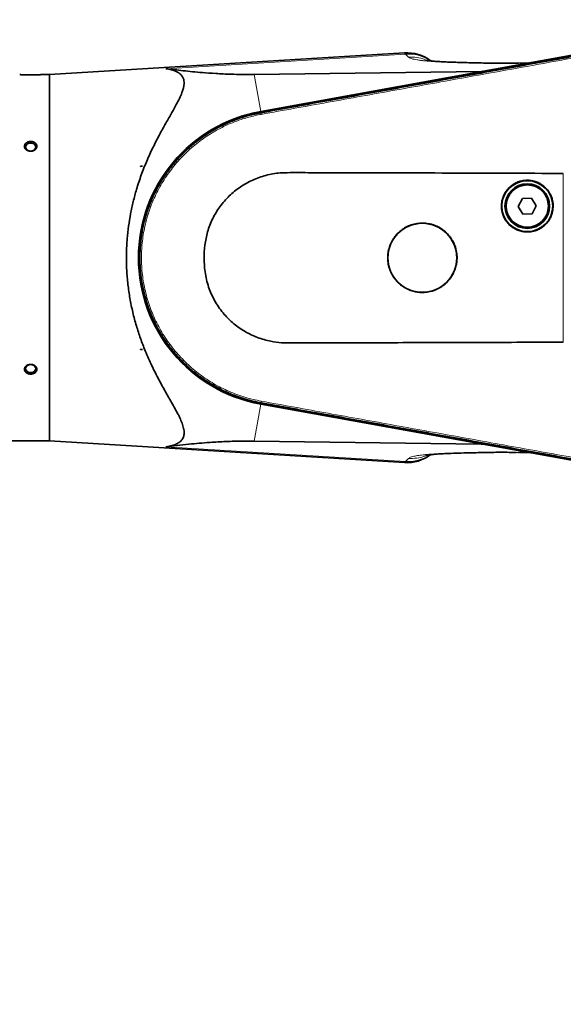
# Model space of a CAD drawing. Header units: millimetres. Extents: x 0 to 14900, y 0 to 10500.
# Tile 25 of 58: x 4813 to 5160, y 6183 to 6812. Entities that reach past the tile are written whole.
import ezdxf

# ---------------------------------------------------------------- set-up
doc = ezdxf.new("R2010")
doc.units = ezdxf.units.MM
doc.header["$LTSCALE"] = 25
doc.linetypes.add('PHANTOM', pattern=[12.7, 6.35, -1.27, 1.27, -1.27, 1.27, -1.27])
doc.styles.add('SLDTEXTSTYLE0', font='TXT', dxfattribs={"width": 0.605})
doc.dimstyles.new('SLDDIMSTYLE0', dxfattribs={"dimtxt": 87.5, "dimasz": 87.5, "dimexe": 0, "dimexo": 0.0625, "dimgap": 21.875, "dimtad": 1, "dimdec": 0, "dimrnd": 1e-09, "dimzin": 12, "dimdsep": 46, "dimtxsty": 'SLDTEXTSTYLE0', "dimsah": 1, "dimcen": 0.09, "dimadec": 0, "dimazin": 3, "dimtfac": 1, "dimtofl": 0, "dimtmove": 0, "dimatfit": 3, "dimfxl": 1, "dimfrac": 2, "dimtolj": 1, "dimtzin": 12, "dimarcsym": 0})

# ---------------------------------------------------------------- blocks, each defined once
blk = doc.blocks.new('_D_5')
at = {"color": 7, "linetype": 'Continuous', "lineweight": 0}
for p, q in [((3807.99, 8065.25), (7066.98, 8065.25)), ((7029.48, 8065.25), (7029.48, 4545.24)), ((3838.89, 4545.24), (7066.98, 4545.24))]:
    blk.add_line(p, q, dxfattribs=at)
at = {"color": 7, "linetype": 'Continuous', "lineweight": 18}
for points in [[(7029.48, 8065.25), (7016.98, 7977.75), (7041.98, 7977.75)], [(7029.48, 4545.24), (7041.98, 4632.74), (7016.98, 4632.74)]]:
    blk.add_solid(points, dxfattribs=at)
at = {"color": 7, "linetype": 'Continuous', "lineweight": 18, "insert": (6916.69, 6171.57), "char_height": 87.5, "attachment_point": 1, "rotation": 90, "style": 'SLDTEXTSTYLE0'}
blk.add_mtext('3520', dxfattribs=at)

msp = doc.modelspace()

# ---------------------------------------------------------------- linework, layer by layer
at = {"color": 7, "linetype": 'Continuous', "lineweight": 35}
for p, q in [((5223.4175951, 6799.9958281), (4967.3980144, 6753.7290551)), ((4967.4109196, 6753.6249279), (5223.2498295, 6799.8752487)), ((5059.1491604, 6791.1062521), (4832.4923585, 6777.2433282)), ((5131.9481104, 6784.5431416), (5136.2012141, 6784.6846255)), ((5137.9044154, 6784.6217557), (5136.2012141, 6784.6846255)), ((4832.4923585, 6777.2433282), (4827.4923585, 6777.2433282)), ((4832.4923585, 6777.2433282), (4832.4923585, 6543.2433282)), ((4963.1349636, 6777.3188671), (5108.2961072, 6779.2710678)), ((4967.5447636, 6752.8845542), (4967.5588697, 6752.8870985)), ((4890.5428806, 6718.5715235), (4890.5428806, 6718.7433282)), ((4891.9035348, 6718.7433282), (4890.5428806, 6718.5715235)), ((4890.5428806, 6718.7433282), (4890.6261017, 6718.7433282)), ((4890.6261017, 6718.7433282), (4890.5428806, 6718.5715235)), ((4890.6261017, 6718.7433282), (4891.9035348, 6718.7433282)), ((5134.4548531, 6698.1532054), (5131.7215274, 6693.0677099)), ((5140.2256842, 6698.3288237), (5134.4548531, 6698.1532054)), ((5143.2631896, 6693.4189465), (5140.2256842, 6698.3288237)), ((5131.7215274, 6693.0677099), (5134.7590329, 6688.1578327)), ((5140.529864, 6688.333451), (5143.2631896, 6693.4189465)), ((5134.7590329, 6688.1578327), (5140.529864, 6688.333451)), ((4890.5428806, 6601.915133), (4891.9035348, 6601.7433282)), ((4890.5428806, 6601.7433282), (4890.5428806, 6601.915133)), ((4890.5428806, 6601.915133), (4890.6261017, 6601.7433282)), ((4890.6261017, 6601.7433282), (4890.5428806, 6601.7433282)), ((4890.6261017, 6601.7433282), (4891.9035348, 6601.7433282)), ((4967.3865434, 6566.759675), (5223.0446579, 6520.5258292)), ((5223.2498295, 6520.6114078), (4967.4109196, 6566.8617286)), ((4967.5557069, 6567.6004162), (4967.5448142, 6567.6023817)), ((4806.4923585, 6543.2433282), (4832.4923585, 6543.2433282)), ((4832.4923585, 6543.2433282), (5059.1418268, 6529.3808529)), ((5108.1459074, 6541.2248078), (4963.1201644, 6543.167988)), ((5131.5578394, 6535.8957734), (5131.9735082, 6535.886417)), ((5137.8047847, 6535.8612231), (5136.2012349, 6535.8020317))]:
    msp.add_line(p, q, dxfattribs=at)
at = {"color": 8, "linetype": 'Continuous', "lineweight": 18}
for p, q in [((5059.7463473, 6790.3270017), (4906.7345927, 6781.0267254)), ((5061.6694618, 6788.4038872), (5059.7463473, 6790.3270017)), ((5108.2961072, 6779.2710678), (5137.9044154, 6784.6217557)), ((4963.1349636, 6777.3188671), (4967.3980144, 6753.7290551)), ((4967.5447636, 6752.8845542), (4967.4109196, 6753.6249279)), ((4967.7298993, 6751.860455), (4967.5588697, 6752.8870985)), ((5160.4923585, 6606.3520356), (5160.4923585, 6714.1275637)), ((4963.1201644, 6543.167988), (4967.3865434, 6566.759675)), ((4967.5448142, 6567.6023817), (4967.4109196, 6566.8617286)), ((4967.729947, 6568.6264653), (4967.5557069, 6567.6004162)), ((5137.8047847, 6535.8612231), (5108.1459074, 6541.2248078)), ((5059.7463473, 6530.1596548), (4906.7345927, 6539.459931)), ((5059.7463473, 6530.1596548), (5061.6694618, 6532.0827692))]:
    msp.add_line(p, q, dxfattribs=at)
at = {"color": 7, "linetype": 'Continuous', "lineweight": 35, "flags": 128}
for points in [[(4820.4923585, 6728.433446), (4821.5476318, 6728.5731507), (4822.4885499, 6728.9771257), (4823.2131496, 6729.6015941), (4823.6429094, 6730.378885), (4823.7312581, 6731.2247668), (4823.4686218, 6732.0475752), (4822.8834612, 6732.758146), (4822.0391876, 6733.279478), (4821.027291, 6733.5550767), (4819.9574261, 6733.5550767), (4818.9455295, 6733.279478), (4818.1012558, 6732.758146), (4817.5160952, 6732.0475752), (4817.2534589, 6731.2247668), (4817.3418077, 6730.378885), (4817.7715675, 6729.6015941), (4818.4961672, 6728.9771257), (4819.4370853, 6728.5731507), (4820.4923585, 6728.433446)], [(4820.4923585, 6592.0532104), (4821.5476318, 6591.9135057), (4822.4885499, 6591.5095307), (4823.2131496, 6590.8850623), (4823.6429094, 6590.1077715), (4823.7312581, 6589.2618896), (4823.4686218, 6588.4390813), (4822.8834612, 6587.7285104), (4822.0391876, 6587.2071784), (4821.027291, 6586.9315797), (4819.9574261, 6586.9315797), (4818.9455295, 6587.2071784), (4818.1012558, 6587.7285104), (4817.5160952, 6588.4390813), (4817.2534589, 6589.2618896), (4817.3418077, 6590.1077715), (4817.7715675, 6590.8850623), (4818.4961672, 6591.5095307), (4819.4370853, 6591.9135057), (4820.4923585, 6592.0532104)]]:
    msp.add_lwpolyline(points, dxfattribs=at)
at = {"color": 7, "linetype": 'Continuous', "lineweight": 35}
for centre, radius in [((5137.4923585, 6693.2433282), 16.25), ((5137.4923585, 6693.2433282), 14.25), ((5137.4923585, 6693.2433282), 13.5), ((5070.4923585, 6660.2433282), 22.0019772)]:
    msp.add_circle(centre, radius, dxfattribs=at)
at = {"color": 8, "linetype": 'Continuous', "lineweight": 18}
msp.add_circle((5137.4923585, 6693.2433282), 13.85, dxfattribs=at)
at = {"color": 7, "linetype": 'Continuous', "lineweight": 18}
msp.add_arc((3757.9923585, 5325.2433282), 2740.01, 5.0785834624, 154.8428782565, dxfattribs=at)
at = {"color": 7, "linetype": 'PHANTOM', "lineweight": 18}
msp.add_arc((4888.6758285, 5424.1577751), 1605.01, 5.1344227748, 102.1581866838, dxfattribs=at)
at = {"color": 7, "linetype": 'Continuous', "lineweight": 35}
for centre, radius, start, end in [((5060.6503522, 6766.1513517), 25, 53.2450592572, 93.4408436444), ((4984.2923585, 6660.2433282), 95, 100.2436917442, 259.7492778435), ((4984.2923585, 6660.2433282), 94.8952377, 100.2472045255, 259.7527954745), ((5060.6503522, 6554.3353047), 25, 266.5396324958, 306.739905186)]:
    msp.add_arc(centre, radius, start, end, dxfattribs=at)
at = {"color": 8, "linetype": 'Continuous', "lineweight": 18}
for centre, radius, start, end in [((5061.5632249, 6765.7479745), 24.6460873, 55.9717387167, 94.2276054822), ((5061.5570203, 6554.7619247), 24.6688107, 265.7907457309, 304.0398027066)]:
    msp.add_arc(centre, radius, start, end, dxfattribs=at)
at = {"color": 7, "linetype": 'Continuous', "lineweight": 35}
for centre, major_axis, ratio, start_param, end_param in [((5135.6036054, 6790.2236437), (-4.1026518, 5.0626401), 0.5859279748, 2.6685816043, 2.8302501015), ((5123.0785036, 6787.9601604), (15.8515266, 8.3333116), 0.1553294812, 3.4379656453, 3.5996341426), ((5122.9120033, 6532.5367434), (15.8351561, -8.332127), 0.1555134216, 2.6834198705, 2.845177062), ((5135.5051004, 6530.2593766), (4.1015036, 5.0626932), 0.5860410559, 0.3112158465, 0.472973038)]:
    msp.add_ellipse(centre, major_axis=major_axis, ratio=ratio, start_param=start_param, end_param=end_param, dxfattribs=at)
for points, knots in [([(4967.5588697, 6752.8870985), (4970.8452439, 6753.480804), (4977.4179296, 6754.6682036), (4987.275831, 6756.4538045), (5000.4211305, 6758.8289626), (5016.8525756, 6761.7942945), (5043.1428634, 6766.5434309), (5076.0057431, 6772.477239), (5115.4411589, 6779.5997986), (5148.3039933, 6785.5353023), (5174.5942324, 6790.2842504), (5191.0256279, 6793.2524002), (5204.0867006, 6795.6129175), (5213.7777153, 6797.362096), (5220.1822829, 6798.5198954), (5223.3845689, 6799.0987956)], [0, 0, 0, 0, 0.0385379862, 0.07707524, 0.1156129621, 0.1926873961, 0.2697618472, 0.4239107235, 0.5780595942, 0.7322084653, 0.8092829, 0.8863573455, 0.924894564, 0.9624472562, 1, 1, 1, 1]), ([(5131.9472579, 6784.6106724), (5130.9932474, 6784.5895593), (5127.4364322, 6784.5108439), (5121.8156017, 6784.4928727), (5115.2701201, 6784.5263158), (5109.5823783, 6784.628755), (5104.2540388, 6784.771948), (5099.0827923, 6784.8870456), (5094.1185989, 6785.0148143), (5089.6252537, 6785.1560723), (5085.4650833, 6785.3224666), (5081.6243903, 6785.524362), (5078.5701312, 6785.7424271), (5076.2297717, 6785.9620079), (5074.5403058, 6786.1627671), (5073.5123199, 6786.3080896), (5072.9824659, 6786.3930302), (5072.9213027, 6786.3943381), (5072.8930101, 6786.3949431)], [0, 0, 0, 0, 0.0354510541, 0.1321713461, 0.2210793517, 0.302043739, 0.3757689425, 0.4584586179, 0.5314566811, 0.6009833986, 0.6707245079, 0.7406671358, 0.8117431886, 0.8600693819, 0.9074549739, 0.9491422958, 0.9764744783, 1, 1, 1, 1]), ([(4906.7345927, 6539.459931), (4908.1329463, 6539.6911107), (4910.6261841, 6540.1032997), (4913.6253624, 6541.2439722), (4915.9362414, 6542.6830815), (4917.5724747, 6544.571554), (4918.4367176, 6546.9151496), (4918.5115195, 6549.6890007), (4917.8220737, 6552.8323697), (4916.5200114, 6556.2703797), (4914.8088471, 6559.8664379), (4912.7494189, 6563.721099), (4909.9065845, 6568.7690975), (4906.1995475, 6575.2301774), (4901.7285307, 6583.3907113), (4897.2959126, 6592.2642304), (4893.432293, 6601.0989318), (4890.2149916, 6609.6758599), (4887.6029167, 6617.8724281), (4885.3682101, 6626.4794562), (4883.6078659, 6635.3491351), (4882.3687678, 6644.3825402), (4881.6695262, 6653.5672123), (4881.5409101, 6662.9564229), (4881.9909394, 6671.9608615), (4882.9142521, 6680.4390162), (4884.2082501, 6688.3803506), (4885.910978, 6696.219112), (4888.1715262, 6704.5485746), (4891.0502177, 6713.2263179), (4894.5891229, 6722.1573019), (4898.490415, 6730.688186), (4902.6065315, 6738.7315684), (4906.7637833, 6746.2446527), (4910.4543018, 6752.6752801), (4913.3837588, 6757.907298), (4915.5488075, 6762.0986795), (4917.0018149, 6765.396013), (4917.9086287, 6768.1086881), (4918.3867686, 6770.312298), (4918.5016038, 6772.3434), (4918.2296224, 6774.1765461), (4917.5556793, 6775.7859612), (4916.5057006, 6777.1790237), (4915.0937181, 6778.3568732), (4913.0779898, 6779.4784803), (4910.3500056, 6780.4464905), (4907.9430301, 6780.8327842), (4906.7345927, 6781.0267254)], [0, 0, 0, 0, 0.0229773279, 0.0409681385, 0.0591241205, 0.0784023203, 0.0964497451, 0.114800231, 0.1343479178, 0.1521112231, 0.1700892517, 0.1880732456, 0.2062589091, 0.2372394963, 0.268443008, 0.3002916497, 0.332377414, 0.3569642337, 0.3816924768, 0.4069112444, 0.4323224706, 0.4569179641, 0.4817235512, 0.5072203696, 0.5329645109, 0.5548506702, 0.5768830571, 0.5993481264, 0.6219497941, 0.6503438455, 0.6789579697, 0.7081852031, 0.7375962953, 0.7666060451, 0.7957922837, 0.8182166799, 0.8370334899, 0.8559773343, 0.8689444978, 0.8819089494, 0.89506359, 0.908216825, 0.9212120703, 0.9342088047, 0.9473992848, 0.9605925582, 0.9802152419, 1, 1, 1, 1]), ([(4906.7345927, 6781.0267254), (4910.3686984, 6780.5790754), (4915.8266031, 6779.9067694), (4923.7575441, 6779.0959898), (4930.6054438, 6778.4819275), (4937.1731093, 6778.0039994), (4943.4104249, 6777.663555), (4948.8694142, 6777.4397027), (4954.1487016, 6777.3157635), (4959.1288208, 6777.2810003), (4961.7997765, 6777.3062467), (4963.1349636, 6777.3188671)], [0, 0, 0, 0, 0.2430467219, 0.3650212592, 0.486978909, 0.6418181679, 0.7199882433, 0.7981331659, 0.8980310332, 0.9490266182, 1, 1, 1, 1]), ([(4813.4923585, 6777.2433282), (4813.5109963, 6777.2422688), (4813.5477297, 6777.2401807), (4813.8403176, 6777.2239886), (4814.2555703, 6777.2022733), (4814.7582466, 6777.1779685), (4815.2355702, 6777.1567942), (4815.8410422, 6777.1323402), (4816.4487355, 6777.1108024), (4817.1101513, 6777.0913321), (4817.6355018, 6777.0780511), (4818.1811011, 6777.0666248), (4818.746003, 6777.0573223), (4819.3294408, 6777.0504283), (4819.9231654, 6777.0462631), (4820.5202832, 6777.0449573), (4821.1195982, 6777.0465356), (4821.7216373, 6777.0510535), (4822.314239, 6777.0583961), (4822.8904315, 6777.0682631), (4823.4492603, 6777.0803789), (4823.9935238, 6777.094611), (4824.5086306, 6777.1103148), (4824.9889442, 6777.1268867), (4825.4344063, 6777.1439023), (4825.8492754, 6777.1611924), (4826.2199896, 6777.177834), (4826.5435528, 6777.1932589), (4826.8212783, 6777.2071619), (4827.0566633, 6777.2194328), (4827.2550975, 6777.2301189), (4827.4024454, 6777.2382662), (4827.4809928, 6777.2426861), (4827.4890957, 6777.2431439), (4827.4923585, 6777.2433282)], [0, 0, 0, 0, 0.0520909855, 0.1026665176, 0.1546825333, 0.1930361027, 0.2319781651, 0.2583444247, 0.3107240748, 0.3375650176, 0.3645904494, 0.3914264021, 0.4184432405, 0.446026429, 0.4738037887, 0.5011290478, 0.5286421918, 0.556748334, 0.585059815, 0.6124868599, 0.6401068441, 0.6683408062, 0.6967895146, 0.7238879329, 0.7511809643, 0.7790969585, 0.8072322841, 0.8336571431, 0.8602734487, 0.8875021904, 0.9149461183, 0.9465365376, 0.9784714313, 1, 1, 1, 1]), ([(4967.5448142, 6567.6023817), (4965.8998228, 6567.9264258), (4962.6048198, 6568.5755031), (4956.8494147, 6570.1223603), (4950.3085678, 6572.3354856), (4943.1357976, 6575.4616521), (4936.2303881, 6579.1779812), (4929.6729837, 6583.4457343), (4923.4786799, 6588.253786), (4917.7185002, 6593.5473428), (4912.4057092, 6599.3140787), (4907.6009541, 6605.487675), (4903.3157645, 6612.0537686), (4899.5636443, 6619.0031065), (4896.3720628, 6626.3309348), (4893.823387, 6633.8882479), (4891.9337343, 6641.5778765), (4890.704142, 6649.3052364), (4890.1191294, 6657.125822), (4890.1849765, 6664.9492565), (4890.9015003, 6672.7571738), (4892.2608535, 6680.4601668), (4894.2596326, 6688.0409554), (4896.89918, 6695.4835351), (4900.1948723, 6702.7640912), (4904.0926649, 6709.7217403), (4908.5310593, 6716.2793654), (4913.4396234, 6722.3725071), (4918.8488481, 6728.0494443), (4924.6970581, 6733.2450582), (4930.9706115, 6737.9479723), (4937.6106511, 6742.1123065), (4944.604056, 6745.7242073), (4951.9417429, 6748.7700759), (4958.3131459, 6750.7914835), (4963.5509583, 6752.110718), (4966.2126286, 6752.6264409), (4967.5447636, 6752.8845542)], [0, 0, 0, 0, 0.0191950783, 0.0384487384, 0.0682124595, 0.0981828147, 0.1279465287, 0.1579168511, 0.1876764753, 0.2176427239, 0.2474023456, 0.2773684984, 0.3071260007, 0.3370901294, 0.3677056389, 0.3985461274, 0.4283105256, 0.4582816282, 0.4880460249, 0.5180169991, 0.5477716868, 0.5777329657, 0.6074876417, 0.6374486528, 0.668060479, 0.698897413, 0.7286645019, 0.7586382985, 0.7883964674, 0.81836129, 0.8481194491, 0.8780841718, 0.9080147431, 0.938155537, 0.96895921, 0.9844644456, 1, 1, 1, 1]), ([(4817.3499668, 6729.5221241), (4817.2342951, 6729.6493027), (4817.0012968, 6729.9054794), (4816.7383001, 6730.3513658), (4816.5861379, 6730.7560402), (4816.5150377, 6731.1028212), (4816.4774546, 6731.4934324), (4816.5174302, 6731.9297149), (4816.6860766, 6732.4703753), (4816.926897, 6732.9062923), (4817.2827811, 6733.3347893), (4817.6098875, 6733.6245582), (4817.9387985, 6733.851324), (4818.2934175, 6734.057255), (4818.6816636, 6734.2284706), (4819.0940164, 6734.3609349), (4819.4154654, 6734.4405122), (4819.7447835, 6734.4991333), (4820.0793453, 6734.5364875), (4820.420364, 6734.5523206), (4820.7615977, 6734.5458761), (4821.1001808, 6734.5174142), (4821.4346484, 6734.4672952), (4821.7664149, 6734.3946434), (4822.0883649, 6734.3003446), (4822.3967538, 6734.1859007), (4822.6900525, 6734.0523836), (4822.970721, 6733.8981306), (4823.2316218, 6733.7263756), (4823.4708768, 6733.5389807), (4823.687088, 6733.337956), (4823.882651, 6733.120421), (4824.1071961, 6732.817194), (4824.2803604, 6732.492983), (4824.3984823, 6732.1559703), (4824.4886089, 6731.7715822), (4824.5074749, 6731.3324091), (4824.419181, 6730.8171618), (4824.2814661, 6730.4389857), (4824.1087338, 6730.1190886), (4823.9025211, 6729.8104891), (4823.6485175, 6729.5226015), (4823.3528394, 6729.2621311), (4823.0291087, 6729.0204194), (4822.6676246, 6728.8109221), (4822.2772921, 6728.6390534), (4821.9697664, 6728.5293849), (4821.6515514, 6728.44065), (4821.3251886, 6728.3734825), (4820.9895683, 6728.3281147), (4820.6500456, 6728.3058244), (4820.3094536, 6728.3067392), (4819.9705359, 6728.3306564), (4819.6316651, 6728.3781211), (4819.3000012, 6728.4486213), (4818.9774802, 6728.5413808), (4818.6670422, 6728.6552033), (4818.365852, 6728.7914499), (4818.0352061, 6728.9734953), (4817.6837835, 6729.2105137), (4817.4616193, 6729.417899), (4817.3499668, 6729.5221241)], [0, 0, 0, 0, 0.023533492, 0.0474036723, 0.0736524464, 0.0869433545, 0.1004575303, 0.1329567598, 0.1528852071, 0.185338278, 0.2052286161, 0.231406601, 0.2446536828, 0.258110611, 0.2846801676, 0.2981609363, 0.3118319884, 0.3252770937, 0.3388149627, 0.3524961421, 0.3663734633, 0.3798734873, 0.3934672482, 0.4073574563, 0.4213505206, 0.4348739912, 0.448493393, 0.4622624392, 0.4762373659, 0.4896114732, 0.5030813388, 0.5167008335, 0.5305262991, 0.5569365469, 0.5703102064, 0.5839101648, 0.6165019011, 0.6364903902, 0.6624162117, 0.6755505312, 0.6888258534, 0.7148991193, 0.7280935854, 0.7414975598, 0.7679309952, 0.7813423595, 0.7949425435, 0.808333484, 0.82181649, 0.8354415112, 0.8492607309, 0.862790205, 0.8764138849, 0.890183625, 0.9041536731, 0.9176500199, 0.9313414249, 0.9451322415, 0.9591280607, 0.9794590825, 1, 1, 1, 1]), ([(5160.4923585, 6714.1275637), (5148.3508892, 6714.1743243), (5124.0653436, 6714.2678557), (5087.6455102, 6714.3808923), (5051.2426693, 6714.4649561), (5021.8871804, 6714.5620572), (4999.5740968, 6714.5394231), (4987.8490969, 6714.7173252), (4979.6889494, 6714.4968839), (4975.1192783, 6713.9294535), (4970.682042, 6712.8947163), (4966.3561807, 6711.6032092), (4962.1746471, 6709.8979537), (4958.0952301, 6707.8461765), (4954.2213793, 6705.4485719), (4950.5944739, 6702.7488896), (4947.2117272, 6699.7649355), (4944.057997, 6696.4608885), (4941.2311752, 6692.9094744), (4938.747935, 6689.1705686), (4936.6099551, 6685.252714), (4934.8007713, 6681.1026968), (4933.3854972, 6676.8699953), (4932.3645247, 6672.6197816), (4931.453827, 6666.9490076), (4931.1320805, 6660.9924136), (4931.3854062, 6654.8494384), (4931.9663108, 6649.9793468), (4932.9632829, 6645.1187459), (4934.3973952, 6640.4455068), (4936.2289417, 6636.0209564), (4938.4204044, 6631.8417019), (4941.0328215, 6627.8363042), (4943.9102932, 6624.2000877), (4946.9750469, 6620.960153), (4950.1723635, 6618.0841169), (4953.6321419, 6615.4498413), (4957.3356086, 6613.0833576), (4961.2476185, 6611.021333), (4965.3188598, 6609.2695627), (4969.5423993, 6607.889515), (4974.5861233, 6606.6382218), (4980.5453917, 6605.8599265), (4989.6249635, 6605.8318707), (5005.4018786, 6605.9503737), (5027.8909034, 6605.9395372), (5054.6148665, 6606.0194693), (5081.192276, 6606.0831824), (5116.4262622, 6606.1860785), (5142.8643398, 6606.2856468), (5160.4923585, 6606.3520356)], [0, 0, 0, 0, 0.0696138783, 0.1392427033, 0.2088573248, 0.2784735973, 0.3078179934, 0.3371682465, 0.3459844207, 0.3548500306, 0.3636710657, 0.3722513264, 0.3808933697, 0.3897217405, 0.3986150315, 0.4071963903, 0.4158370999, 0.4246695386, 0.4335710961, 0.4420347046, 0.4505609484, 0.45928901, 0.4680878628, 0.476205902, 0.4843759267, 0.501027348, 0.5102876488, 0.51960556, 0.5291314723, 0.5387438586, 0.5476742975, 0.5566802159, 0.5659250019, 0.5752500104, 0.5834394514, 0.5916824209, 0.6000915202, 0.6085572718, 0.6170629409, 0.6256252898, 0.6341320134, 0.6426943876, 0.6555932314, 0.6686726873, 0.6949790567, 0.746437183, 0.7979143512, 0.848418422, 0.8989305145, 1, 1, 1, 1]), ([(5154.0039669, 6693.2433282), (5153.9930511, 6693.6992228), (5153.9711438, 6694.6141772), (5153.792565, 6695.9886413), (5153.5036306, 6697.3600929), (5153.0303392, 6698.9191827), (5152.306598, 6700.632958), (5151.3729599, 6702.2426443), (5150.1396524, 6703.9279108), (5148.8570411, 6705.2823213), (5147.4211343, 6706.459549), (5145.8897567, 6707.510948), (5144.2313397, 6708.3640293), (5142.486935, 6708.9992829), (5140.6949484, 6709.4841349), (5138.8479329, 6709.7400667), (5136.9918826, 6709.762043), (5135.1406222, 6709.626382), (5133.3131586, 6709.2565217), (5131.5545466, 6708.6629223), (5129.8525209, 6707.9221358), (5128.2504069, 6706.9682035), (5126.7872626, 6705.8258877), (5125.426197, 6704.5633718), (5124.2299469, 6703.1327519), (5123.2271882, 6701.5703142), (5122.3609592, 6699.9290005), (5121.7054129, 6698.1828718), (5121.2760793, 6696.3765624), (5121.069777, 6694.9948404), (5120.9811963, 6693.6058341), (5121.0085257, 6692.220975), (5121.1537201, 6690.8284564), (5121.4161131, 6689.4579324), (5121.917415, 6687.6703485), (5122.6425492, 6685.9515295), (5123.5764756, 6684.3449273), (5124.3749718, 6683.2048007), (5125.2612959, 6682.1405411), (5126.2446287, 6681.1438163), (5127.6568815, 6679.9372981), (5129.2164782, 6678.914429), (5130.8845279, 6678.099185), (5132.6157587, 6677.4285004), (5134.4258316, 6676.979713), (5136.2695383, 6676.7626844), (5138.1249872, 6676.7029695), (5139.9813733, 6676.878701), (5141.7927755, 6677.2842077), (5143.5632575, 6677.8420281), (5145.2567292, 6678.6223024), (5146.8317444, 6679.6044843), (5148.3178361, 6680.7168888), (5149.6576859, 6682.0137402), (5150.8189548, 6683.4619538), (5151.8533149, 6685.0036719), (5152.6883039, 6686.671142), (5153.3056068, 6688.4222348), (5153.6833894, 6689.8885723), (5153.9507855, 6691.5018017), (5153.9861742, 6692.6606741), (5154.0039669, 6693.2433282)], [0, 0, 0, 0, 0.01319256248, 0.02647671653, 0.04004975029, 0.05372260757, 0.07358149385, 0.09375779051, 0.10743075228, 0.13397877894, 0.14745412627, 0.16112599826, 0.18769378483, 0.20114275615, 0.21481237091, 0.24137654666, 0.25482365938, 0.26849133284, 0.29505472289, 0.30850140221, 0.32216857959, 0.34873424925, 0.36218206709, 0.37585038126, 0.40241950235, 0.41586907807, 0.42953919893, 0.45608661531, 0.46956158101, 0.48323298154, 0.49647233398, 0.5098042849, 0.52327965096, 0.53695146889, 0.55014303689, 0.57697436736, 0.59064622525, 0.60388551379, 0.6172174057, 0.6306927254, 0.644364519, 0.6709354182, 0.68438595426, 0.69805714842, 0.72462511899, 0.73807417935, 0.75174388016, 0.77830851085, 0.79175586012, 0.80542378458, 0.83198705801, 0.84543368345, 0.85910081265, 0.88566598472, 0.89911354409, 0.91278158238, 0.9393508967, 0.95280055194, 0.96647072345, 0.98314225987, 1, 1, 1, 1]), ([(5092.6716751, 6660.2433282), (5092.6570405, 6660.8547031), (5092.6276696, 6662.0816979), (5092.3882851, 6663.9248888), (5092.0008836, 6665.764149), (5091.2762649, 6668.1525883), (5090.2549605, 6670.4358885), (5088.9607793, 6672.563137), (5087.4907946, 6674.5729354), (5085.7713832, 6676.3891796), (5083.84651, 6677.968051), (5081.7944869, 6679.3779324), (5079.5711543, 6680.5226286), (5077.232459, 6681.3753344), (5074.8295037, 6682.0265474), (5072.35253, 6682.3707836), (5069.8631661, 6682.401221), (5067.3807916, 6682.2202677), (5064.9288038, 6681.7250066), (5062.5690472, 6680.9294861), (5060.8525412, 6680.1826628), (5058.6604729, 6679.0001312), (5056.6240742, 6677.5444633), (5054.7961566, 6675.8482704), (5053.5390382, 6674.4668055), (5052.4071573, 6672.9926549), (5051.3922489, 6671.4112316), (5050.2295363, 6669.2068498), (5049.3506766, 6666.8638917), (5048.7755068, 6664.4404354), (5048.4081922, 6661.9776286), (5048.3541939, 6659.4774279), (5048.6129076, 6657.0019331), (5049.0805731, 6654.5575623), (5049.8560159, 6652.1813871), (5050.9182217, 6649.9317249), (5052.1675817, 6647.779774), (5053.6850727, 6645.7936839), (5055.4317712, 6644.0215865), (5057.323172, 6642.4034217), (5059.4132522, 6641.0305538), (5061.6491717, 6639.9356818), (5063.680782, 6639.1470218), (5066.0889804, 6638.4936857), (5068.5608946, 6638.1478132), (5070.7445503, 6638.076509), (5072.609496, 6638.1734035), (5074.4508593, 6638.424283), (5076.2844852, 6638.8337295), (5078.6606493, 6639.5815999), (5080.9338013, 6640.6280529), (5083.047902, 6641.9457247), (5085.0430488, 6643.4388541), (5086.8409371, 6645.1788395), (5088.3990657, 6647.1218774), (5089.786661, 6649.1900907), (5090.9067408, 6651.4268961), (5091.7347746, 6653.7757144), (5092.2415744, 6655.7427187), (5092.6003218, 6657.9069088), (5092.6478027, 6659.4616412), (5092.6716751, 6660.2433282)], [0, 0, 0, 0, 0.0131855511, 0.0264626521, 0.0400284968, 0.053694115, 0.0802543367, 0.0936994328, 0.1073650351, 0.1339256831, 0.1473709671, 0.1610367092, 0.1876005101, 0.2010473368, 0.2147145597, 0.2412862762, 0.2547370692, 0.2684082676, 0.2949669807, 0.3084475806, 0.3221245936, 0.3353249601, 0.3621742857, 0.3758554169, 0.3891011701, 0.4024396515, 0.4159218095, 0.4296008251, 0.4561678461, 0.4696166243, 0.483286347, 0.5098330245, 0.5232713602, 0.5369302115, 0.5634703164, 0.5769051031, 0.5905599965, 0.6171128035, 0.6305539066, 0.6442150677, 0.6707893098, 0.6842413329, 0.6979137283, 0.7177832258, 0.737970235, 0.7516504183, 0.7648978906, 0.7782380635, 0.7917218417, 0.8054023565, 0.8319572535, 0.8454361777, 0.8591117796, 0.8856802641, 0.8991296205, 0.9127996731, 0.9393619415, 0.9528081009, 0.9664748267, 0.9831442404, 1, 1, 1, 1]), ([(4817.4820391, 6586.9807152), (4817.3586009, 6587.0988305), (4817.1096147, 6587.3370799), (4816.8177199, 6587.7611606), (4816.6387264, 6588.1531816), (4816.5445562, 6588.4940524), (4816.48814, 6588.8386256), (4816.4876136, 6589.1877143), (4816.5420614, 6589.5324811), (4816.6330572, 6589.872502), (4816.7775105, 6590.2028566), (4816.9711748, 6590.5154297), (4817.1977855, 6590.8156411), (4817.4709806, 6591.0932716), (4817.7838844, 6591.3415058), (4818.1238659, 6591.5698862), (4818.4994111, 6591.7642658), (4818.9014445, 6591.9196755), (4819.2160903, 6592.0161634), (4819.5403726, 6592.0913279), (4819.8713621, 6592.1445054), (4820.2106017, 6592.175418), (4820.5512934, 6592.1829693), (4820.8909678, 6592.1673211), (4821.2281411, 6592.1287873), (4821.5641256, 6592.0665787), (4821.8915523, 6591.9814713), (4822.2073879, 6591.8747751), (4822.5096087, 6591.7476863), (4822.8009519, 6591.5985345), (4823.1625846, 6591.3761339), (4823.4869513, 6591.1181568), (4823.7659639, 6590.8316114), (4824.0111578, 6590.5295442), (4824.2063943, 6590.2054339), (4824.3473118, 6589.8679836), (4824.4504146, 6589.5253147), (4824.497975, 6589.1758373), (4824.4897065, 6588.8285062), (4824.4441344, 6588.4848738), (4824.3184701, 6588.0637269), (4824.0646427, 6587.5909377), (4823.7708196, 6587.2293694), (4823.4925301, 6586.9664195), (4823.1850208, 6586.7212502), (4822.8380329, 6586.5066368), (4822.4599644, 6586.3274491), (4822.060813, 6586.1722331), (4821.6362379, 6586.0559323), (4821.1964849, 6585.9813281), (4820.859827, 6585.9467677), (4820.5201428, 6585.9340345), (4820.1805163, 6585.9431269), (4819.8390531, 6585.9745878), (4819.503529, 6586.0281653), (4819.1763177, 6586.1031548), (4818.8588047, 6586.1989461), (4818.5490462, 6586.3166757), (4818.2055851, 6586.4779781), (4817.8376457, 6586.6918381), (4817.6010641, 6586.8840252), (4817.4820391, 6586.9807152)], [0, 0, 0, 0, 0.02347804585, 0.04735739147, 0.07364400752, 0.08699127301, 0.10053841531, 0.12650786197, 0.13969096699, 0.15306750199, 0.17895366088, 0.1920903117, 0.20541486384, 0.2315150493, 0.24475763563, 0.25818676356, 0.28468842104, 0.29813454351, 0.31177018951, 0.32514162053, 0.33870066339, 0.35235477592, 0.36620406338, 0.37969574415, 0.39328089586, 0.40716141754, 0.42114432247, 0.43463026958, 0.44831160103, 0.46209255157, 0.47607898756, 0.50295704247, 0.51660581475, 0.53046083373, 0.55691397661, 0.57034691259, 0.5839823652, 0.61003806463, 0.62326625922, 0.63669012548, 0.66256884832, 0.68900266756, 0.71500814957, 0.72820326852, 0.7415848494, 0.76795125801, 0.7813285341, 0.79489400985, 0.8216850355, 0.83527923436, 0.84906669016, 0.86253296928, 0.87619016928, 0.88994432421, 0.90389788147, 0.91740016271, 0.93099691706, 0.94489322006, 0.95889377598, 0.97931931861, 1, 1, 1, 1]), ([(5223.3845688, 6521.387857), (5220.0990747, 6521.9817685), (5213.5281419, 6523.1695815), (5200.386075, 6525.5419544), (5177.3878956, 6529.6986686), (5144.5330128, 6535.6321936), (5105.1072433, 6542.7534436), (5072.2523888, 6548.6868489), (5045.9685056, 6553.4337539), (5026.255574, 6556.9925643), (5009.8281708, 6559.961763), (4996.6861921, 6562.3317241), (4986.902763, 6564.1008454), (4977.1931421, 6565.858767), (4970.7681974, 6567.0198643), (4967.5557069, 6567.6004162)], [0, 0, 0, 0, 0.0385279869, 0.0770553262, 0.1541100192, 0.3082193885, 0.4623287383, 0.616438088, 0.6934927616, 0.7705474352, 0.8476021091, 0.886129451, 0.9246574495, 0.9623285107, 1, 1, 1, 1]), ([(4963.1201644, 6543.167988), (4960.938509, 6543.1827984), (4956.5335306, 6543.212702), (4950.5842445, 6543.094364), (4945.0225158, 6542.9004293), (4939.8683295, 6542.6378508), (4934.1455926, 6542.2692878), (4927.961979, 6541.78066), (4920.9352841, 6541.1141361), (4913.8279809, 6540.3436109), (4909.1000985, 6539.7546209), (4906.7345927, 6539.459931)], [0, 0, 0, 0, 0.0839913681, 0.169586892, 0.2537964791, 0.3381598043, 0.4224793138, 0.5521873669, 0.6819295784, 0.8408595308, 1, 1, 1, 1]), ([(5072.8166576, 6534.0659622), (5072.8615048, 6534.0699734), (5072.9490548, 6534.0778042), (5073.909061, 6534.233165), (5075.4265677, 6534.4348067), (5077.6681382, 6534.6735149), (5080.8649865, 6534.9315819), (5085.1409351, 6535.1792365), (5090.587537, 6535.3988597), (5096.3812523, 6535.5587079), (5102.1888432, 6535.6867124), (5107.7045231, 6535.8209594), (5113.2282376, 6535.9446929), (5118.907825, 6535.9951511), (5124.4957607, 6535.9975632), (5128.4905828, 6535.9440311), (5130.5037008, 6535.9170545)], [0, 0, 0, 0, 0.034609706, 0.0675645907, 0.1093361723, 0.1648406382, 0.2333650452, 0.3141896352, 0.408225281, 0.5149614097, 0.5930772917, 0.67745015, 0.7688222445, 0.842425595, 0.9205932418, 1, 1, 1, 1]), ([(5136.2012349, 6535.8020317), (5135.352775, 6535.7805681), (5134.1077213, 6535.749072), (5132.9204984, 6535.8452593), (5132.5423258, 6535.8758984)], [0, 0, 0, 0, 0.6814645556, 1, 1, 1, 1])]:
    msp.add_open_spline(points, degree=3, knots=knots, dxfattribs=at)
at = {"color": 8, "linetype": 'Continuous', "lineweight": 18}
for points, knots in [([(4967.7298993, 6751.860455), (4981.9433, 6754.4295299), (5010.3700907, 6759.5676778), (5053.0107657, 6767.2707305), (5095.6513173, 6774.9746935), (5138.2918512, 6782.6789009), (5180.932352, 6790.38344), (5209.359252, 6795.5206424), (5223.5727018, 6798.0892436)], [0, 0, 0, 0, 0.1666667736, 0.3333334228, 0.5000000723, 0.666666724, 0.8333333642, 1, 1, 1, 1]), ([(5059.7463473, 6790.3270017), (5059.6346718, 6790.4665824), (5059.2984075, 6790.8868717), (5059.0669242, 6791.17624), (5059.1425591, 6791.0816961), (5059.1513331, 6791.0707287)], [0, 0, 0, 0, 0.3053443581, 0.9194171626, 1, 1, 1, 1]), ([(5061.6694618, 6788.4038872), (5063.4305103, 6788.4063845), (5066.9526073, 6788.4113792), (5070.815562, 6787.5930496), (5072.6792563, 6786.6292872), (5072.9833527, 6786.4720314)], [0, 0, 0, 0, 0.455584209, 0.9111684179, 1, 1, 1, 1]), ([(5136.2012141, 6784.6846255), (5133.8329635, 6784.6287453), (5129.0310993, 6784.5154426), (5122.0393774, 6784.4575208), (5115.281637, 6784.4768989), (5108.8052672, 6784.5774606), (5102.6479954, 6784.7402264), (5096.5766432, 6784.867593), (5091.1856628, 6785.0005761), (5086.6327655, 6785.1438404), (5082.6089098, 6785.3037421), (5078.8047709, 6785.4981508), (5075.2287865, 6785.7375196), (5072.0524931, 6786.0167747), (5069.3462869, 6786.3253501), (5067.061878, 6786.6591693), (5064.7851673, 6787.0973398), (5062.7319438, 6787.6601937), (5062.0210483, 6788.1577912), (5061.6694618, 6788.4038872)], [0, 0, 0, 0, 0.068255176, 0.1383941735, 0.2109718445, 0.280927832, 0.352816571, 0.4247239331, 0.4868278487, 0.538541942, 0.5862800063, 0.6349234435, 0.685812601, 0.7348144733, 0.7795168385, 0.8232528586, 0.8662750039, 0.9338638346, 1, 1, 1, 1]), ([(4967.729947, 6568.6264653), (4964.1876853, 6569.3921882), (4957.1073971, 6570.9227186), (4946.9480427, 6574.7499298), (4937.3052603, 6579.6302578), (4928.2996273, 6585.609794), (4920.0454344, 6592.584069), (4912.6543367, 6600.471532), (4906.2228625, 6609.1567449), (4900.8398663, 6618.5273633), (4896.5780071, 6628.4609175), (4893.4905252, 6638.8176096), (4891.6219221, 6649.4616285), (4890.9987859, 6660.2530504), (4891.6241553, 6671.0418108), (4893.4940919, 6681.6856962), (4896.5846309, 6692.044087), (4900.8477998, 6701.974247), (4906.2323002, 6711.3441546), (4912.6668134, 6720.0322442), (4920.0610397, 6727.9128625), (4928.3139764, 6734.8894503), (4936.5680575, 6740.362681), (4944.5392467, 6744.5568096), (4952.0343034, 6747.6925876), (4959.7724116, 6750.2107749), (4965.0742252, 6751.3099028), (4967.7298993, 6751.860455)], [0, 0, 0, 0, 0.0419281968, 0.0838062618, 0.1253057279, 0.1668857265, 0.2087073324, 0.2501871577, 0.2917991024, 0.3335995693, 0.3750676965, 0.4167141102, 0.4584883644, 0.4999489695, 0.5416305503, 0.5833737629, 0.6248316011, 0.6665497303, 0.7082565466, 0.7497155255, 0.7914888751, 0.8331363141, 0.8746014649, 0.9059318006, 0.93732592, 0.9686066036, 1, 1, 1, 1]), ([(5223.5727014, 6522.3974105), (5209.3591929, 6524.9660229), (5180.9321754, 6530.1032477), (5138.2914971, 6537.807805), (5095.6507927, 6545.5120987), (5053.0100437, 6553.2158811), (5010.3696105, 6560.9194965), (4981.9430509, 6566.0574969), (4967.729947, 6568.6264653)], [0, 0, 0, 0, 0.1666673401, 0.3333346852, 0.5000020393, 0.6666693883, 0.8333367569, 1, 1, 1, 1]), ([(5061.6694618, 6532.0827692), (5061.8819592, 6532.2484339), (5062.3093046, 6532.5815957), (5063.5246337, 6533.0393912), (5064.9883026, 6533.4228913), (5066.5878329, 6533.739797), (5068.1979817, 6533.9998671), (5070.0143177, 6534.2412013), (5072.0428876, 6534.4649221), (5074.2959838, 6534.6704238), (5076.783486, 6534.8572696), (5079.4221613, 6535.0205516), (5082.1313891, 6535.1588723), (5084.9057581, 6535.2771712), (5087.8324876, 6535.3826948), (5091.778459, 6535.5030677), (5097.4096226, 6535.6370773), (5104.397663, 6535.7897017), (5111.8558916, 6535.9760958), (5119.6760284, 6536.035103), (5127.812461, 6535.995139), (5133.4360738, 6535.8656849), (5136.2012349, 6535.8020317)], [0, 0, 0, 0, 0.0441068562, 0.088701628, 0.1341542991, 0.1664758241, 0.1991356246, 0.2322436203, 0.2659053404, 0.3006229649, 0.3363082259, 0.3730588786, 0.4078243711, 0.4411878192, 0.4765027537, 0.513803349, 0.5806196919, 0.6697443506, 0.7517081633, 0.8377374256, 0.9202146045, 1, 1, 1, 1]), ([(5059.1433628, 6529.4059648), (5059.1370437, 6529.3980659), (5059.0667472, 6529.3101954), (5059.273253, 6529.5683407), (5059.606827, 6529.9852702), (5059.7463473, 6530.1596548)], [0, 0, 0, 0, 0.054336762, 0.6044679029, 1, 1, 1, 1]), ([(5073.1894221, 6534.1173543), (5072.8175707, 6533.9238314), (5070.8880414, 6532.9196447), (5066.954253, 6532.071714), (5063.4310589, 6532.0790842), (5061.6694618, 6532.0827692)], [0, 0, 0, 0, 0.10663301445, 0.55331650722, 1, 1, 1, 1])]:
    msp.add_open_spline(points, degree=3, knots=knots, dxfattribs=at)

# ---------------------------------------------------------------- dimensions: what is measured, and where the dimension line sits
at = {"color": 7, "linetype": 'Continuous', "lineweight": 18}
dim = msp.add_linear_dim(base=(7029.4841952, 4545.2433282), p1=(3757.9923585, 8065.2533282), p2=(3788.8925321, 4545.2433282), angle=90, dimstyle='SLDDIMSTYLE0', dxfattribs=at)
dim.commit()
dim.dimension.update_dxf_attribs({"geometry": '_D_5', "text_midpoint": (7029.4841952, 6305.2483282), "dimtype": 160})

doc.saveas('drawing.dxf')
